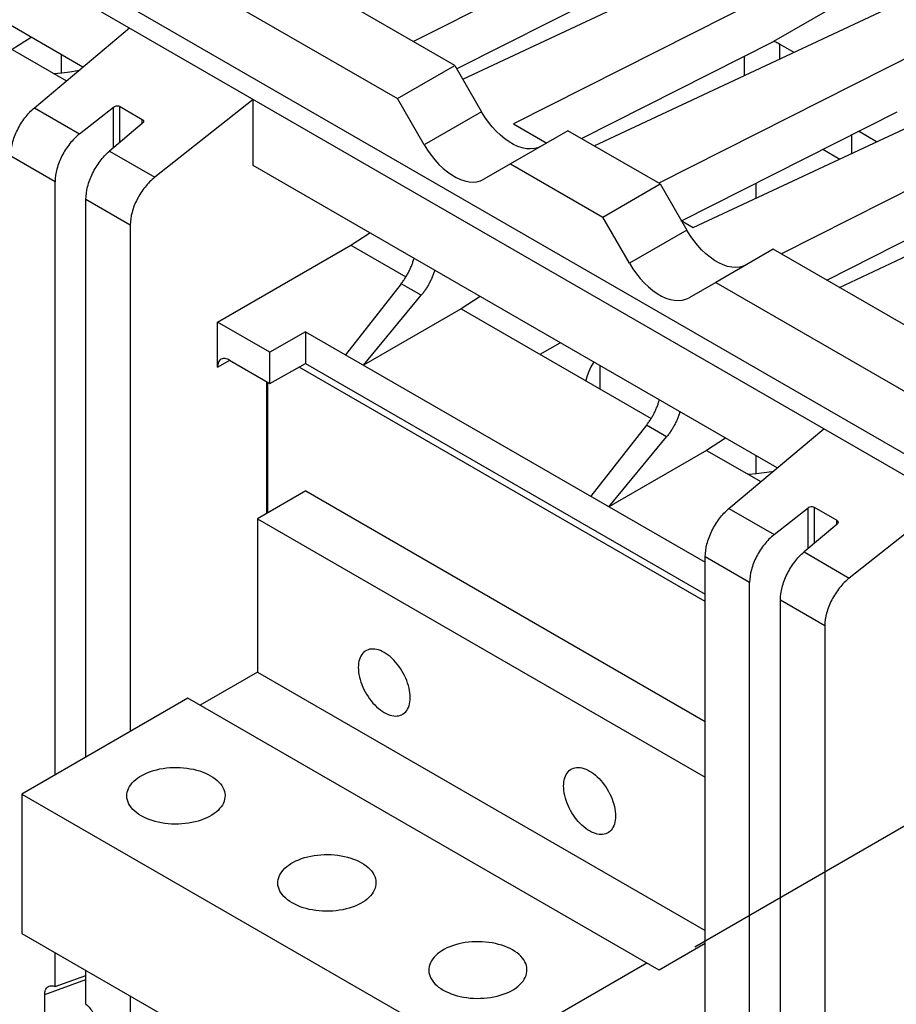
# Model space of a CAD drawing. Extents: x 0 to 17, y 0 to 11.
# Tile 39 of 67: x 11.59 to 12.163, y 4.477 to 5.12. Entities that reach past the tile are written whole.
import ezdxf

# ---------------------------------------------------------------- set-up
doc = ezdxf.new("R2010")
doc.units = 0
doc.header["$LTSCALE"] = 0.935
doc.linetypes.add('CENTER', pattern=[0.6, 0.375, -0.075, 0.075, -0.075])
doc.layers.get('0').update_dxf_attribs({"linetype": 'CONTINUOUS'})
doc.layers.add('DEFAULT_1', color=7, linetype='CENTER')

msp = doc.modelspace()

# ---------------------------------------------------------------- linework, layer by layer
at = {"color": 7, "linetype": 'CONTINUOUS'}
for p, q in [((14.99942, 3.20168), (11.15021, 5.42396)), ((11.13858, 5.41677), (14.98748, 3.19467)), ((11.63142, 5.08897), (11.28923, 5.28653)), ((11.87441, 5.0901), (11.6289, 5.23185)), ((11.59143, 5.21021), (11.83694, 5.06847)), ((12.03755, 5.20175), (11.84744, 5.10567)), ((11.87958, 5.08114), (12.08216, 5.17599)), ((12.11765, 5.1555), (11.91277, 5.05197)), ((11.87565, 5.08795), (11.99421, 5.14787)), ((12.14319, 5.14076), (12.08256, 5.10576)), ((11.96539, 5.03757), (12.16226, 5.12975)), ((11.59987, 5.06243), (11.66193, 5.11462)), ((11.5977, 5.10844), (11.58535, 5.10045)), ((12.19775, 5.10926), (12.00764, 5.01318)), ((11.95708, 5.04237), (12.08256, 5.10576)), ((12.08678, 5.09441), (12.08678, 5.10397)), ((12.08678, 5.10397), (12.09593, 5.09869)), ((11.58535, 5.10045), (11.62077, 5.08)), ((11.61736, 5.09708), (11.61736, 5.08528)), ((12.06332, 5.09604), (12.06332, 5.08343)), ((11.83694, 5.06847), (11.87441, 5.0901)), ((11.87441, 5.0901), (11.89186, 5.05988)), ((12.0302, 4.98417), (12.24236, 5.08351)), ((11.65549, 5.06339), (11.65549, 5.03956)), ((11.65549, 5.06339), (11.67035, 5.05481)), ((11.74277, 5.06795), (11.67851, 5.01703)), ((11.74277, 5.02468), (11.74277, 5.06795)), ((11.85439, 5.03825), (11.83694, 5.06847)), ((12.27785, 5.06302), (12.08774, 4.96694)), ((11.59987, 5.06243), (11.62941, 5.04538)), ((11.62941, 5.04538), (11.65158, 5.06294)), ((11.65158, 5.03627), (11.65158, 5.06294)), ((11.89186, 5.05988), (11.85439, 5.03825)), ((12.02241, 4.98867), (12.16323, 5.05984)), ((11.67038, 5.05209), (11.64897, 5.03408)), ((11.67035, 5.05209), (11.67035, 5.05481)), ((11.91277, 5.05197), (11.93451, 5.03942)), ((11.94835, 5.04741), (11.91088, 5.02578)), ((12.0085, 5.01269), (11.94835, 5.04741)), ((12.1335, 5.04481), (12.1335, 5.03254)), ((12.14992, 5.04022), (12.13801, 5.04709)), ((11.61342, 5.01416), (11.58443, 5.0309)), ((11.64897, 5.03408), (11.67851, 5.01703)), ((12.11473, 5.03533), (12.1258, 5.02893)), ((12.12559, 4.94509), (12.32246, 5.03726)), ((12.08497, 4.82712), (11.74277, 5.02468)), ((11.91088, 5.02578), (11.89343, 5.01571)), ((11.91088, 5.02578), (11.97103, 4.99106)), ((11.61342, 4.62657), (11.61342, 5.01416)), ((11.97103, 4.99106), (12.0085, 5.01269)), ((12.0085, 5.01269), (12.02595, 4.98246)), ((12.07091, 5.01318), (12.07091, 5.00323)), ((12.11728, 4.94988), (12.24276, 5.01327)), ((11.63353, 4.63818), (11.63353, 5.00255)), ((11.66251, 4.98581), (11.63353, 5.00255)), ((11.66251, 4.98581), (11.66252, 4.65492)), ((11.98848, 4.96083), (11.97103, 4.99106)), ((12.02234, 4.98871), (12.0302, 4.98417)), ((11.80658, 4.97272), (11.81893, 4.98071)), ((12.02595, 4.98246), (11.98848, 4.96083)), ((11.71951, 4.92246), (11.80658, 4.97272)), ((11.80658, 4.97272), (11.84252, 4.95198)), ((12.08244, 4.97), (12.04498, 4.94837)), ((12.32795, 4.82826), (12.08244, 4.97)), ((11.83942, 4.94751), (11.80305, 4.90108)), ((11.85255, 4.93993), (11.83942, 4.94751)), ((12.04498, 4.94837), (12.02752, 4.93829)), ((12.04498, 4.94837), (12.29048, 4.80663)), ((11.81488, 4.89425), (11.85255, 4.93993)), ((11.89104, 4.93908), (11.87869, 4.93109)), ((11.87869, 4.93109), (11.81488, 4.89425)), ((11.87869, 4.93109), (12.00272, 4.85949)), ((11.71951, 4.89298), (11.71951, 4.92246)), ((11.75373, 4.9027), (11.71951, 4.92246)), ((11.77699, 4.91613), (11.75373, 4.9027)), ((11.77699, 4.91613), (11.77699, 4.8953)), ((11.77699, 4.91613), (12.03797, 4.76545)), ((11.93018, 4.90137), (11.94327, 4.90893)), ((11.75373, 4.88233), (11.75373, 4.9027)), ((11.71951, 4.89298), (11.72754, 4.89746)), ((11.7274, 4.89754), (11.75373, 4.88233)), ((11.75373, 4.88233), (11.77699, 4.8953)), ((12.03797, 4.73996), (11.77289, 4.89301)), ((11.77699, 4.8953), (12.03797, 4.74463)), ((11.96911, 4.89401), (11.96911, 4.87889)), ((11.75174, 4.79751), (11.75174, 4.88348)), ((11.75201, 4.88333), (11.75201, 4.79766)), ((11.99962, 4.85502), (11.96325, 4.80859)), ((12.01275, 4.84744), (11.99962, 4.85502)), ((12.05342, 4.80058), (12.11547, 4.85277)), ((11.97508, 4.80176), (12.01275, 4.84744)), ((12.05124, 4.84659), (12.03889, 4.8386)), ((12.03889, 4.8386), (11.97508, 4.80176)), ((12.03889, 4.8386), (12.07431, 4.81816)), ((12.07091, 4.83524), (12.07091, 4.82342)), ((11.77711, 4.81215), (11.74555, 4.79393)), ((11.77711, 4.81215), (12.03797, 4.66154)), ((12.19631, 4.8061), (12.13206, 4.75518)), ((12.05342, 4.80058), (12.08296, 4.78353)), ((12.08296, 4.78353), (12.10512, 4.8011)), ((12.10512, 4.77443), (12.10512, 4.8011)), ((12.10903, 4.80154), (12.10903, 4.77772)), ((12.10903, 4.80154), (12.12389, 4.79296)), ((11.74555, 4.79393), (11.74555, 4.69375)), ((11.74555, 4.79393), (12.03797, 4.6251)), ((12.12389, 4.79024), (12.12389, 4.79296)), ((12.12392, 4.79024), (12.10252, 4.77224)), ((12.03797, 4.22821), (12.03797, 4.76905)), ((12.06696, 4.75231), (12.03797, 4.76905)), ((12.10252, 4.77224), (12.13206, 4.75518)), ((12.06696, 4.36472), (12.06696, 4.75231)), ((12.08707, 4.37633), (12.08707, 4.7407)), ((12.11606, 4.72397), (12.08707, 4.7407)), ((12.11606, 4.72397), (12.11606, 4.39307)), ((11.74555, 4.69375), (11.70809, 4.67212)), ((11.74555, 4.69375), (12.03797, 4.52492)), ((11.7002, 4.67667), (11.59174, 4.61406)), ((12.00781, 4.49907), (11.7002, 4.67667)), ((11.59174, 4.61406), (11.59174, 4.52298)), ((11.59174, 4.61406), (11.89147, 4.441)), ((11.59174, 4.52298), (11.89147, 4.34993)), ((12.03797, 4.51648), (12.00781, 4.49907)), ((11.61342, 4.48828), (11.61342, 4.51046)), ((11.99992, 4.50362), (11.89147, 4.441)), ((11.63353, 4.47667), (11.63353, 4.49885)), ((11.60665, 4.48317), (11.63353, 4.49277)), ((11.61342, 4.48828), (11.63353, 4.49547)), ((11.60665, 4.42389), (11.60665, 4.48317)), ((11.66252, 4.48211), (11.66252, 4.44497))]:
    msp.add_line(p, q, dxfattribs=at)
for points in [[(11.61239, 5.08484), (11.61263, 5.08485), (11.6178, 5.08532), (11.62294, 5.08595), (11.62799, 5.08674), (11.62902, 5.08694)], [(11.9309, 5.03734), (11.92871, 5.03634), (11.92638, 5.03573), (11.92391, 5.03551), (11.92128, 5.03568), (11.91851, 5.03624), (11.9157, 5.03717), (11.91283, 5.03848), (11.90992, 5.04016), (11.90706, 5.04216), (11.90425, 5.04448), (11.90148, 5.04712), (11.89885, 5.04998), (11.89638, 5.05305), (11.89405, 5.05635), (11.89186, 5.05988)], [(11.85439, 5.03825), (11.85658, 5.03472), (11.85891, 5.03142), (11.86138, 5.02835), (11.86401, 5.02548), (11.86678, 5.02285), (11.86959, 5.02053), (11.87246, 5.01853), (11.87537, 5.01685), (11.87823, 5.01554), (11.88105, 5.01461), (11.88381, 5.01405), (11.88645, 5.01388), (11.88891, 5.0141), (11.89124, 5.01471), (11.89343, 5.01571)], [(12.06499, 4.95992), (12.0628, 4.95893), (12.06047, 4.95832), (12.058, 4.9581), (12.05537, 4.95827), (12.0526, 4.95883), (12.04979, 4.95976), (12.04693, 4.96107), (12.04402, 4.96275), (12.04115, 4.96474), (12.03834, 4.96706), (12.03557, 4.9697), (12.03294, 4.97257), (12.03047, 4.97564), (12.02814, 4.97894), (12.02595, 4.98246)], [(11.98848, 4.96083), (11.99068, 4.9573), (11.993, 4.954), (11.99547, 4.95094), (11.9981, 4.94807), (12.00087, 4.94543), (12.00369, 4.94311), (12.00655, 4.94112), (12.00946, 4.93944), (12.01232, 4.93813), (12.01514, 4.9372), (12.01791, 4.93664), (12.02054, 4.93646), (12.023, 4.93669), (12.02533, 4.9373), (12.02752, 4.93829)], [(11.96519, 4.89627), (11.96498, 4.89596), (11.96334, 4.8931), (11.96196, 4.89018), (11.96087, 4.88722), (11.96006, 4.88423), (11.96004, 4.88413)], [(12.06596, 4.82298), (12.06613, 4.82299), (12.07131, 4.82345), (12.07645, 4.82409), (12.0815, 4.82488), (12.08254, 4.82508)], [(11.81638, 4.70769), (11.81594, 4.70741), (11.81511, 4.70678), (11.81436, 4.70604), (11.81369, 4.70518), (11.81309, 4.70423), (11.81259, 4.70319), (11.81217, 4.70204), (11.81184, 4.70082), (11.81161, 4.69952), (11.81146, 4.69814), (11.81141, 4.69671), (11.81146, 4.69522), (11.81161, 4.69368), (11.81184, 4.6921), (11.81217, 4.6905), (11.81259, 4.68887), (11.81309, 4.68724), (11.81369, 4.68561), (11.81436, 4.68397), (11.81511, 4.68236), (11.81594, 4.68078), (11.81684, 4.67922), (11.8178, 4.67771), (11.81882, 4.67626), (11.8199, 4.67485), (11.82101, 4.67352), (11.82218, 4.67227), (11.82338, 4.67109), (11.8246, 4.67), (11.82584, 4.66902), (11.82709, 4.66813), (11.82837, 4.66733)], [(11.82837, 4.7065), (11.82709, 4.70718), (11.82584, 4.70774), (11.8246, 4.70819), (11.82338, 4.70851), (11.82218, 4.70872), (11.82101, 4.70881), (11.8199, 4.70877), (11.81882, 4.70861), (11.8178, 4.70833), (11.81684, 4.70793), (11.81638, 4.70769)], [(11.84036, 4.66615), (11.8408, 4.66642), (11.84163, 4.66705), (11.84238, 4.66779), (11.84306, 4.66865), (11.84365, 4.6696), (11.84416, 4.67065), (11.84458, 4.67179), (11.84491, 4.67301), (11.84514, 4.67431), (11.84528, 4.67569), (11.84533, 4.67713), (11.84528, 4.67861), (11.84514, 4.68016), (11.84491, 4.68173), (11.84458, 4.68333), (11.84416, 4.68496), (11.84365, 4.68659), (11.84306, 4.68822), (11.84238, 4.68986), (11.84163, 4.69147), (11.8408, 4.69305), (11.8399, 4.69461), (11.83895, 4.69612), (11.83793, 4.69758), (11.83685, 4.69898), (11.83573, 4.70031), (11.83457, 4.70156), (11.83337, 4.70274), (11.83215, 4.70383), (11.83091, 4.70481), (11.82965, 4.7057), (11.82837, 4.7065)], [(11.82837, 4.66733), (11.82965, 4.66665), (11.83091, 4.66609), (11.83215, 4.66565), (11.83337, 4.66532), (11.83457, 4.66511), (11.83573, 4.66503), (11.83685, 4.66506), (11.83793, 4.66522), (11.83895, 4.6655), (11.8399, 4.6659), (11.84036, 4.66615)], [(11.66024, 4.61292), (11.66028, 4.61389), (11.66048, 4.61517), (11.66083, 4.61645), (11.66133, 4.61771), (11.66199, 4.61894), (11.66279, 4.62015), (11.66373, 4.62132), (11.66482, 4.62245), (11.66604, 4.62354), (11.66739, 4.62457), (11.66885, 4.62554), (11.67044, 4.62646), (11.67213, 4.62731), (11.67391, 4.62808), (11.6758, 4.62879), (11.67775, 4.62941), (11.67978, 4.62996), (11.68187, 4.63042), (11.68401, 4.6308), (11.68619, 4.63109), (11.6884, 4.63129), (11.69063, 4.63141), (11.69287, 4.63143), (11.69511, 4.63136), (11.69733, 4.6312), (11.69952, 4.63096), (11.70169, 4.63062), (11.7038, 4.6302), (11.70586, 4.6297), (11.70786, 4.62911), (11.70978, 4.62844), (11.7116, 4.62771), (11.71333, 4.6269), (11.71499, 4.62601)], [(11.71499, 4.62601), (11.71652, 4.62505), (11.71793, 4.62405), (11.71921, 4.623), (11.72036, 4.62189), (11.72137, 4.62074), (11.72225, 4.61955), (11.72298, 4.61833), (11.72356, 4.61708), (11.72398, 4.61581), (11.72426, 4.61453), (11.72437, 4.61324), (11.72438, 4.61291)], [(11.96246, 4.58992), (11.96118, 4.59071), (11.95992, 4.5916), (11.95869, 4.59259), (11.95746, 4.59367), (11.95626, 4.59485), (11.9551, 4.5961), (11.95398, 4.59743), (11.95291, 4.59884), (11.95189, 4.60029), (11.95093, 4.6018), (11.95003, 4.60336), (11.9492, 4.60494), (11.94845, 4.60655), (11.94777, 4.60819), (11.94718, 4.60982), (11.94668, 4.61146), (11.94626, 4.61309), (11.94593, 4.61469), (11.94569, 4.61626), (11.94555, 4.6178), (11.9455, 4.61929), (11.94555, 4.62072), (11.94569, 4.6221), (11.94593, 4.6234), (11.94626, 4.62462), (11.94668, 4.62577), (11.94718, 4.62682), (11.94777, 4.62777), (11.94845, 4.62862), (11.9492, 4.62936), (11.95003, 4.62999), (11.95047, 4.63027)], [(11.95047, 4.63027), (11.95093, 4.63051), (11.95189, 4.63091), (11.95291, 4.63119), (11.95398, 4.63135), (11.9551, 4.63139), (11.95626, 4.6313), (11.95746, 4.63109), (11.95869, 4.63077), (11.95992, 4.63032), (11.96118, 4.62976), (11.96246, 4.62908)], [(11.96246, 4.62908), (11.96374, 4.62828), (11.965, 4.62739), (11.96623, 4.62641), (11.96746, 4.62533), (11.96866, 4.62415), (11.96982, 4.62289), (11.97094, 4.62156), (11.97201, 4.62016), (11.97303, 4.6187), (11.97399, 4.6172), (11.97489, 4.61564), (11.97572, 4.61405), (11.97647, 4.61244), (11.97715, 4.61081), (11.97774, 4.60917), (11.97824, 4.60754), (11.97866, 4.60591), (11.97899, 4.60431), (11.97923, 4.60274), (11.97937, 4.6012), (11.97942, 4.59971), (11.97937, 4.59827), (11.97923, 4.5969), (11.97899, 4.5956), (11.97866, 4.59437), (11.97824, 4.59323), (11.97774, 4.59218), (11.97715, 4.59123), (11.97647, 4.59038), (11.97572, 4.58963), (11.97489, 4.589), (11.97445, 4.58873)], [(11.66963, 4.59982), (11.66809, 4.60078), (11.66669, 4.60178), (11.66541, 4.60283), (11.66426, 4.60394), (11.66324, 4.60509), (11.66237, 4.60628), (11.66164, 4.6075), (11.66106, 4.60875), (11.66063, 4.61002), (11.66036, 4.6113), (11.66024, 4.6126), (11.66024, 4.61292)], [(11.72438, 4.61291), (11.72433, 4.61195), (11.72414, 4.61066), (11.72379, 4.60938), (11.72329, 4.60812), (11.72263, 4.60689), (11.72183, 4.60568), (11.72088, 4.60451), (11.7198, 4.60338), (11.71858, 4.60229), (11.71723, 4.60126), (11.71576, 4.60029), (11.71418, 4.59937), (11.71249, 4.59853), (11.71071, 4.59775), (11.70882, 4.59705), (11.70687, 4.59642), (11.70484, 4.59587), (11.70275, 4.59541), (11.70061, 4.59503), (11.69843, 4.59474), (11.69621, 4.59454), (11.69399, 4.59443), (11.69175, 4.5944), (11.68951, 4.59447), (11.68729, 4.59463), (11.6851, 4.59488), (11.68293, 4.59521), (11.68082, 4.59563), (11.67876, 4.59614), (11.67676, 4.59672), (11.67484, 4.59739), (11.67302, 4.59813), (11.67128, 4.59894), (11.66963, 4.59982)], [(11.97445, 4.58873), (11.97399, 4.58848), (11.97303, 4.58808), (11.97201, 4.5878), (11.97094, 4.58765), (11.96982, 4.58761), (11.96866, 4.58769), (11.96746, 4.5879), (11.96623, 4.58823), (11.965, 4.58867), (11.96374, 4.58924), (11.96246, 4.58992)], [(11.75883, 4.55599), (11.75888, 4.55696), (11.75907, 4.55825), (11.75942, 4.55953), (11.75993, 4.56078), (11.76058, 4.56202), (11.76138, 4.56323), (11.76233, 4.5644), (11.76341, 4.56553), (11.76464, 4.56661), (11.76598, 4.56764), (11.76745, 4.56862), (11.76903, 4.56953), (11.77072, 4.57038), (11.77251, 4.57116), (11.77439, 4.57186), (11.77634, 4.57249), (11.77837, 4.57303), (11.78047, 4.5735), (11.7826, 4.57388), (11.78478, 4.57417), (11.787, 4.57437), (11.78922, 4.57448), (11.79146, 4.5745), (11.7937, 4.57444), (11.79592, 4.57428), (11.79811, 4.57403), (11.80028, 4.5737), (11.8024, 4.57328), (11.80445, 4.57277), (11.80645, 4.57218), (11.80837, 4.57152), (11.81019, 4.57078), (11.81193, 4.56997), (11.81358, 4.56908)], [(11.81358, 4.56908), (11.81512, 4.56813), (11.81652, 4.56713), (11.8178, 4.56608), (11.81895, 4.56497), (11.81997, 4.56381), (11.82084, 4.56263), (11.82157, 4.56141), (11.82215, 4.56015), (11.82258, 4.55889), (11.82285, 4.55761), (11.82297, 4.55631), (11.82297, 4.55599)], [(11.76822, 4.5429), (11.76669, 4.54385), (11.76528, 4.54486), (11.76401, 4.54591), (11.76286, 4.54701), (11.76184, 4.54817), (11.76096, 4.54936), (11.76024, 4.55058), (11.75965, 4.55183), (11.75923, 4.5531), (11.75896, 4.55438), (11.75884, 4.55567), (11.75883, 4.55599)], [(11.82297, 4.55599), (11.82293, 4.55502), (11.82273, 4.55374), (11.82238, 4.55246), (11.82188, 4.5512), (11.82123, 4.54997), (11.82042, 4.54876), (11.81948, 4.54759), (11.81839, 4.54646), (11.81717, 4.54537), (11.81583, 4.54434), (11.81436, 4.54337), (11.81277, 4.54245), (11.81108, 4.5416), (11.8093, 4.54083), (11.80742, 4.54012), (11.80546, 4.53949), (11.80344, 4.53895), (11.80134, 4.53848), (11.7992, 4.53811), (11.79702, 4.53782), (11.79481, 4.53761), (11.79258, 4.5375), (11.79035, 4.53748), (11.7881, 4.53755), (11.78588, 4.5377), (11.78369, 4.53795), (11.78152, 4.53829), (11.77941, 4.53871), (11.77735, 4.53921), (11.77535, 4.5398), (11.77344, 4.54046), (11.77161, 4.5412), (11.76988, 4.54201), (11.76822, 4.5429)], [(11.91217, 4.51216), (11.91052, 4.51305), (11.90878, 4.51386), (11.90696, 4.5146), (11.90505, 4.51526), (11.90305, 4.51585), (11.90099, 4.51635), (11.89888, 4.51677), (11.89671, 4.51711), (11.89451, 4.51735), (11.8923, 4.51751), (11.89005, 4.51758), (11.88782, 4.51756), (11.88559, 4.51744), (11.88337, 4.51724), (11.8812, 4.51695), (11.87906, 4.51657), (11.87696, 4.51611), (11.87494, 4.51556), (11.87298, 4.51494), (11.8711, 4.51423), (11.86931, 4.51346), (11.86763, 4.51261), (11.86604, 4.51169), (11.86457, 4.51072), (11.86323, 4.50969), (11.86201, 4.5086), (11.86092, 4.50747), (11.85998, 4.5063), (11.85917, 4.50509), (11.85852, 4.50386), (11.85802, 4.5026), (11.85767, 4.50132), (11.85747, 4.50004), (11.85743, 4.49907)], [(11.92157, 4.49906), (11.92156, 4.49939), (11.92144, 4.50068), (11.92117, 4.50196), (11.92074, 4.50323), (11.92016, 4.50448), (11.91944, 4.5057), (11.91856, 4.50689), (11.91754, 4.50804), (11.91639, 4.50915), (11.91512, 4.5102), (11.91371, 4.51121), (11.91217, 4.51216)], [(11.85743, 4.49907), (11.85743, 4.49875), (11.85755, 4.49745), (11.85782, 4.49617), (11.85825, 4.4949), (11.85883, 4.49365), (11.85956, 4.49243), (11.86043, 4.49124), (11.86145, 4.49009), (11.8626, 4.48898), (11.86388, 4.48793), (11.86528, 4.48693), (11.86682, 4.48597)], [(11.86682, 4.48597), (11.86847, 4.48509), (11.87021, 4.48428), (11.87203, 4.48354), (11.87394, 4.48287), (11.87595, 4.48229), (11.878, 4.48178), (11.88012, 4.48136), (11.88228, 4.48103), (11.88448, 4.48078), (11.8867, 4.48062), (11.88894, 4.48055), (11.89117, 4.48058), (11.8934, 4.48069), (11.89562, 4.48089), (11.8978, 4.48118), (11.89993, 4.48156), (11.90203, 4.48202), (11.90406, 4.48257), (11.90601, 4.4832), (11.90789, 4.4839), (11.90968, 4.48468), (11.91136, 4.48552), (11.91295, 4.48644), (11.91442, 4.48741), (11.91576, 4.48845), (11.91699, 4.48953), (11.91807, 4.49066), (11.91901, 4.49183), (11.91982, 4.49304), (11.92047, 4.49427), (11.92098, 4.49553), (11.92133, 4.49681), (11.92152, 4.4981), (11.92157, 4.49906)]]:
    msp.add_lwpolyline(points, dxfattribs=at)
at = {"color": 4, "linetype": 'CONTINUOUS'}
msp.add_open_spline([(0.2175, 10.8), (0.2175, 10.8), (0.2175, 10.8), (0.21751, 10.8), (0.21752, 10.8), (0.21753, 10.8), (0.21755, 10.8), (0.21757, 10.8), (0.21759, 10.8), (0.21764, 10.8), (0.21769, 10.8), (0.21775, 10.8), (0.21782, 10.8), (0.2179, 10.8), (0.218, 10.8), (0.21813, 10.8), (0.2183, 10.8), (0.21851, 10.8), (0.21876, 10.8), (0.21901, 10.8), (0.21927, 10.8), (0.2196, 10.8), (0.22002, 10.8), (0.22053, 10.8), (0.22103, 10.8), (0.22171, 10.8), (0.22255, 10.8), (0.22356, 10.8), (0.22457, 10.8), (0.22558, 10.8), (0.22659, 10.8), (0.22793, 10.8), (0.22962, 10.8), (0.23164, 10.8), (0.23366, 10.8), (0.23568, 10.8), (0.2377, 10.8), (0.23972, 10.8), (0.24241, 10.8), (0.24577, 10.8), (0.24981, 10.8), (0.25385, 10.8), (0.25789, 10.8), (0.26193, 10.8), (0.26732, 10.8), (0.27405, 10.8), (0.28213, 10.8), (0.29021, 10.8), (0.29828, 10.8), (0.30636, 10.8), (0.31444, 10.8), (0.32252, 10.8), (0.33329, 10.8), (0.34676, 10.8), (0.36291, 10.8), (0.37907, 10.8), (0.39523, 10.8), (0.41138, 10.8), (0.42754, 10.8), (0.44908, 10.8), (0.47601, 10.8), (0.50832, 10.8), (0.54064, 10.8), (0.57295, 10.8), (0.60527, 10.8), (0.63758, 10.8), (0.66989, 10.8), (0.70221, 10.8), (0.74529, 10.8), (0.79915, 10.8), (0.86378, 10.8), (0.9284, 10.8), (0.99303, 10.8), (1.05766, 10.8), (1.12229, 10.8), (1.18691, 10.8), (1.27308, 10.8), (1.3808, 10.8), (1.51005, 10.8), (1.63931, 10.8), (1.76856, 10.8), (1.89782, 10.8), (2.02707, 10.8), (2.15633, 10.8), (2.28558, 10.8), (2.41484, 10.8), (2.58718, 10.8), (2.8026, 10.8), (3.06111, 10.8), (3.31962, 10.8), (3.57813, 10.8), (3.83664, 10.8), (4.09516, 10.8), (4.35367, 10.8), (4.61218, 10.8), (4.95686, 10.8), (5.38771, 10.8), (5.90473, 10.8), (6.42175, 10.8), (6.93877, 10.8), (7.45579, 10.8), (7.97281, 10.8), (8.48983, 10.8), (9.00685, 10.8), (9.52387, 10.8), (10.04089, 10.8), (10.55791, 10.8), (11.07493, 10.8), (11.59196, 10.8), (12.02281, 10.8), (12.36749, 10.8), (12.626, 10.8), (12.88451, 10.8), (13.14302, 10.8), (13.40153, 10.8), (13.66004, 10.8), (13.91855, 10.8), (14.17706, 10.8), (14.39248, 10.8), (14.56482, 10.8), (14.69408, 10.8), (14.82334, 10.8), (14.95259, 10.8), (15.08185, 10.8), (15.2111, 10.8), (15.34036, 10.8), (15.46961, 10.8), (15.59887, 10.8), (15.70658, 10.8), (15.79275, 10.8), (15.85738, 10.8), (15.922, 10.8), (15.98663, 10.8), (16.05126, 10.8), (16.11589, 10.8), (16.18051, 10.8), (16.23437, 10.8), (16.27746, 10.8), (16.30977, 10.8), (16.34208, 10.8), (16.3744, 10.8), (16.40671, 10.8), (16.43902, 10.8), (16.47134, 10.8), (16.50365, 10.8), (16.53058, 10.8), (16.55212, 10.8), (16.56828, 10.8), (16.58444, 10.8), (16.60059, 10.8), (16.61675, 10.8), (16.63291, 10.8), (16.64637, 10.8), (16.65714, 10.8), (16.66522, 10.8), (16.6733, 10.8), (16.68138, 10.8), (16.68946, 10.8), (16.69754, 10.8), (16.70561, 10.8), (16.71235, 10.8), (16.71773, 10.8), (16.72177, 10.8), (16.72581, 10.8), (16.72985, 10.8), (16.73389, 10.8), (16.73725, 10.8), (16.73995, 10.8), (16.74197, 10.8), (16.74399, 10.8), (16.74601, 10.8), (16.74803, 10.8), (16.75005, 10.8), (16.75173, 10.8), (16.75307, 10.8), (16.75408, 10.8), (16.75509, 10.8), (16.7561, 10.8), (16.75711, 10.8), (16.75796, 10.8), (16.75863, 10.8), (16.75913, 10.8), (16.75964, 10.8), (16.76006, 10.8), (16.7604, 10.8), (16.76065, 10.8), (16.7609, 10.8), (16.76115, 10.8), (16.76136, 10.8), (16.76153, 10.8), (16.76166, 10.8), (16.76176, 10.8), (16.76185, 10.8), (16.76191, 10.8), (16.76197, 10.8), (16.76203, 10.8), (16.76207, 10.8), (16.76209, 10.8), (16.76212, 10.8), (16.76213, 10.8), (16.76214, 10.8), (16.76215, 10.8), (16.76216, 10.8), (16.76216, 10.8), (16.76216, 10.8), (16.76216, 10.79999), (16.76216, 10.79999), (16.76216, 10.79998), (16.76216, 10.79997), (16.76216, 10.79996), (16.76216, 10.79994), (16.76216, 10.79991), (16.76216, 10.79988), (16.76216, 10.79984), (16.76216, 10.7998), (16.76216, 10.79974), (16.76216, 10.79968), (16.76216, 10.79959), (16.76216, 10.79949), (16.76216, 10.79935), (16.76216, 10.79919), (16.76216, 10.79903), (16.76216, 10.79887), (16.76216, 10.79865), (16.76216, 10.79838), (16.76216, 10.79805), (16.76216, 10.79773), (16.76216, 10.7973), (16.76216, 10.79676), (16.76216, 10.79611), (16.76216, 10.79546), (16.76216, 10.79481), (16.76216, 10.79416), (16.76216, 10.7933), (16.76216, 10.79222), (16.76216, 10.79092), (16.76216, 10.78963), (16.76216, 10.78833), (16.76216, 10.78703), (16.76216, 10.78574), (16.76216, 10.78401), (16.76216, 10.78185), (16.76216, 10.77925), (16.76216, 10.77666), (16.76216, 10.77407), (16.76216, 10.77147), (16.76216, 10.76801), (16.76216, 10.76369), (16.76216, 10.75851), (16.76216, 10.75332), (16.76216, 10.74813), (16.76216, 10.74295), (16.76216, 10.73776), (16.76216, 10.73257), (16.76216, 10.72566), (16.76216, 10.71701), (16.76216, 10.70664), (16.76216, 10.69626), (16.76216, 10.68589), (16.76216, 10.67552), (16.76216, 10.66514), (16.76216, 10.65131), (16.76216, 10.63402), (16.76216, 10.61328), (16.76216, 10.59253), (16.76216, 10.57178), (16.76216, 10.55103), (16.76216, 10.53029), (16.76216, 10.50954), (16.76216, 10.48879), (16.76216, 10.46113), (16.76216, 10.42655), (16.76216, 10.38506), (16.76216, 10.34356), (16.76216, 10.30207), (16.76216, 10.26057), (16.76216, 10.21908), (16.76216, 10.17758), (16.76216, 10.12226), (16.76216, 10.0531), (16.76216, 9.97011), (16.76216, 9.88712), (16.76216, 9.80414), (16.76216, 9.72115), (16.76216, 9.63816), (16.76216, 9.55517), (16.76216, 9.47218), (16.76216, 9.38919), (16.76216, 9.27854), (16.76216, 9.14023), (16.76216, 8.97425), (16.76216, 8.80827), (16.76216, 8.64229), (16.76216, 8.47632), (16.76216, 8.31034), (16.76216, 8.14436), (16.76216, 7.97838), (16.76216, 7.75708), (16.76216, 7.48045), (16.76216, 7.1485), (16.76216, 6.81654), (16.76216, 6.48459), (16.76216, 6.15263), (16.76216, 5.82068), (16.76216, 5.48872), (16.76216, 5.15677), (16.76216, 4.82481), (16.76216, 4.49286), (16.76216, 4.1609), (16.76216, 3.82895), (16.76216, 3.49699), (16.76216, 3.22037), (16.76216, 2.99906), (16.76216, 2.83309), (16.76216, 2.66711), (16.76216, 2.50113), (16.76216, 2.33515), (16.76216, 2.16918), (16.76216, 2.0032), (16.76216, 1.83722), (16.76216, 1.69891), (16.76216, 1.58825), (16.76216, 1.50527), (16.76216, 1.42228), (16.76216, 1.33929), (16.76216, 1.2563), (16.76216, 1.17331), (16.76216, 1.09032), (16.76216, 1.00733), (16.76216, 0.92435), (16.76216, 0.85519), (16.76216, 0.79986), (16.76216, 0.75837), (16.76216, 0.71687), (16.76216, 0.67538), (16.76216, 0.63388), (16.76216, 0.59239), (16.76216, 0.5509), (16.76216, 0.51632), (16.76216, 0.48865), (16.76216, 0.46791), (16.76216, 0.44716), (16.76216, 0.42641), (16.76216, 0.40567), (16.76216, 0.38492), (16.76216, 0.36417), (16.76216, 0.34342), (16.76216, 0.32613), (16.76216, 0.3123), (16.76216, 0.30193), (16.76216, 0.29156), (16.76216, 0.28118), (16.76216, 0.27081), (16.76216, 0.26044), (16.76216, 0.25179), (16.76216, 0.24488), (16.76216, 0.23969), (16.76216, 0.2345), (16.76216, 0.22931), (16.76216, 0.22413), (16.76216, 0.21894), (16.76216, 0.21375), (16.76216, 0.20943), (16.76216, 0.20597), (16.76216, 0.20338), (16.76216, 0.20079), (16.76216, 0.19819), (16.76216, 0.1956), (16.76216, 0.19344), (16.76216, 0.19171), (16.76216, 0.19041), (16.76216, 0.18912), (16.76216, 0.18782), (16.76216, 0.18652), (16.76216, 0.18523), (16.76216, 0.18415), (16.76216, 0.18328), (16.76216, 0.18263), (16.76216, 0.18199), (16.76216, 0.18134), (16.76216, 0.18069), (16.76216, 0.18015), (16.76216, 0.17972), (16.76216, 0.17939), (16.76216, 0.17907), (16.76216, 0.1788), (16.76216, 0.17858), (16.76216, 0.17842), (16.76216, 0.17826), (16.76216, 0.1781), (16.76216, 0.17796), (16.76216, 0.17785), (16.76216, 0.17777), (16.76216, 0.1777), (16.76216, 0.17765), (16.76216, 0.17761), (16.76216, 0.17757), (16.76216, 0.17753), (16.76216, 0.17751), (16.76216, 0.17749), (16.76216, 0.17748), (16.76216, 0.17747), (16.76216, 0.17746), (16.76216, 0.17745), (16.76216, 0.17745), (16.76216, 0.17745), (16.76216, 0.17745), (16.76215, 0.17745), (16.76214, 0.17745), (16.76213, 0.17745), (16.76212, 0.17745), (16.76209, 0.17745), (16.76207, 0.17745), (16.76203, 0.17745), (16.76197, 0.17745), (16.76191, 0.17745), (16.76185, 0.17745), (16.76176, 0.17745), (16.76166, 0.17745), (16.76153, 0.17745), (16.76136, 0.17745), (16.76115, 0.17745), (16.7609, 0.17745), (16.76065, 0.17745), (16.7604, 0.17745), (16.76006, 0.17745), (16.75964, 0.17745), (16.75913, 0.17745), (16.75863, 0.17745), (16.75796, 0.17745), (16.75711, 0.17745), (16.7561, 0.17745), (16.75509, 0.17745), (16.75408, 0.17745), (16.75307, 0.17745), (16.75173, 0.17745), (16.75005, 0.17745), (16.74803, 0.17745), (16.74601, 0.17745), (16.74399, 0.17745), (16.74197, 0.17745), (16.73995, 0.17745), (16.73725, 0.17745), (16.73389, 0.17745), (16.72985, 0.17745), (16.72581, 0.17745), (16.72177, 0.17745), (16.71773, 0.17745), (16.71235, 0.17745), (16.70561, 0.17745), (16.69754, 0.17745), (16.68946, 0.17745), (16.68138, 0.17745), (16.6733, 0.17745), (16.66522, 0.17745), (16.65714, 0.17745), (16.64637, 0.17745), (16.63291, 0.17745), (16.61675, 0.17745), (16.60059, 0.17745), (16.58444, 0.17745), (16.56828, 0.17745), (16.55212, 0.17745), (16.53058, 0.17745), (16.50365, 0.17745), (16.47134, 0.17745), (16.43902, 0.17745), (16.40671, 0.17745), (16.3744, 0.17745), (16.34208, 0.17745), (16.30977, 0.17745), (16.27746, 0.17745), (16.23437, 0.17745), (16.18051, 0.17745), (16.11589, 0.17745), (16.05126, 0.17745), (15.98663, 0.17745), (15.922, 0.17745), (15.85738, 0.17745), (15.79275, 0.17745), (15.70658, 0.17745), (15.59887, 0.17745), (15.46961, 0.17745), (15.34036, 0.17745), (15.2111, 0.17745), (15.08185, 0.17745), (14.95259, 0.17745), (14.82334, 0.17745), (14.69408, 0.17745), (14.56482, 0.17745), (14.39248, 0.17745), (14.17706, 0.17745), (13.91855, 0.17745), (13.66004, 0.17745), (13.40153, 0.17745), (13.14302, 0.17745), (12.88451, 0.17745), (12.626, 0.17745), (12.36749, 0.17745), (12.02281, 0.17745), (11.59196, 0.17745), (11.07493, 0.17745), (10.55791, 0.17745), (10.04089, 0.17745), (9.52387, 0.17745), (9.00685, 0.17745), (8.48983, 0.17745), (7.97281, 0.17745), (7.45579, 0.17745), (6.93877, 0.17745), (6.42175, 0.17745), (5.90473, 0.17745), (5.38771, 0.17745), (4.95686, 0.17745), (4.61218, 0.17745), (4.35367, 0.17745), (4.09516, 0.17745), (3.83664, 0.17745), (3.57813, 0.17745), (3.31962, 0.17745), (3.06111, 0.17745), (2.8026, 0.17745), (2.58718, 0.17745), (2.41484, 0.17745), (2.28558, 0.17745), (2.15633, 0.17745), (2.02707, 0.17745), (1.89782, 0.17745), (1.76856, 0.17745), (1.63931, 0.17745), (1.51005, 0.17745), (1.3808, 0.17745), (1.27308, 0.17745), (1.18691, 0.17745), (1.12229, 0.17745), (1.05766, 0.17745), (0.99303, 0.17745), (0.9284, 0.17745), (0.86378, 0.17745), (0.79915, 0.17745), (0.74529, 0.17745), (0.70221, 0.17745), (0.66989, 0.17745), (0.63758, 0.17745), (0.60527, 0.17745), (0.57295, 0.17745), (0.54064, 0.17745), (0.50832, 0.17745), (0.47601, 0.17745), (0.44908, 0.17745), (0.42754, 0.17745), (0.41138, 0.17745), (0.39523, 0.17745), (0.37907, 0.17745), (0.36291, 0.17745), (0.34676, 0.17745), (0.33329, 0.17745), (0.32252, 0.17745), (0.31444, 0.17745), (0.30636, 0.17745), (0.29828, 0.17745), (0.29021, 0.17745), (0.28213, 0.17745), (0.27405, 0.17745), (0.26732, 0.17745), (0.26193, 0.17745), (0.25789, 0.17745), (0.25385, 0.17745), (0.24981, 0.17745), (0.24577, 0.17745), (0.24241, 0.17745), (0.23972, 0.17745), (0.2377, 0.17745), (0.23568, 0.17745), (0.23366, 0.17745), (0.23164, 0.17745), (0.22962, 0.17745), (0.22793, 0.17745), (0.22659, 0.17745), (0.22558, 0.17745), (0.22457, 0.17745), (0.22356, 0.17745), (0.22255, 0.17745), (0.22171, 0.17745), (0.22103, 0.17745), (0.22053, 0.17745), (0.22002, 0.17745), (0.2196, 0.17745), (0.21927, 0.17745), (0.21901, 0.17745), (0.21876, 0.17745), (0.21851, 0.17745), (0.2183, 0.17745), (0.21813, 0.17745), (0.218, 0.17745), (0.2179, 0.17745), (0.21782, 0.17745), (0.21775, 0.17745), (0.21769, 0.17745), (0.21764, 0.17745), (0.21759, 0.17745), (0.21757, 0.17745), (0.21755, 0.17745), (0.21753, 0.17745), (0.21752, 0.17745), (0.21751, 0.17745), (0.2175, 0.17745), (0.2175, 0.17745), (0.2175, 0.17745), (0.2175, 0.17745), (0.2175, 0.17746), (0.2175, 0.17747), (0.2175, 0.17748), (0.2175, 0.17749), (0.2175, 0.17751), (0.2175, 0.17753), (0.2175, 0.17757), (0.2175, 0.17761), (0.2175, 0.17765), (0.2175, 0.1777), (0.2175, 0.17777), (0.2175, 0.17785), (0.2175, 0.17796), (0.2175, 0.1781), (0.2175, 0.17826), (0.2175, 0.17842), (0.2175, 0.17858), (0.2175, 0.1788), (0.2175, 0.17907), (0.2175, 0.17939), (0.2175, 0.17972), (0.2175, 0.18015), (0.2175, 0.18069), (0.2175, 0.18134), (0.2175, 0.18199), (0.2175, 0.18263), (0.2175, 0.18328), (0.2175, 0.18415), (0.2175, 0.18523), (0.2175, 0.18652), (0.2175, 0.18782), (0.2175, 0.18912), (0.2175, 0.19041), (0.2175, 0.19171), (0.2175, 0.19344), (0.2175, 0.1956), (0.2175, 0.19819), (0.2175, 0.20079), (0.2175, 0.20338), (0.2175, 0.20597), (0.2175, 0.20943), (0.2175, 0.21375), (0.2175, 0.21894), (0.2175, 0.22413), (0.2175, 0.22931), (0.2175, 0.2345), (0.2175, 0.23969), (0.2175, 0.24488), (0.2175, 0.25179), (0.2175, 0.26044), (0.2175, 0.27081), (0.2175, 0.28118), (0.2175, 0.29156), (0.2175, 0.30193), (0.2175, 0.3123), (0.2175, 0.32613), (0.2175, 0.34342), (0.2175, 0.36417), (0.2175, 0.38492), (0.2175, 0.40567), (0.2175, 0.42641), (0.2175, 0.44716), (0.2175, 0.46791), (0.2175, 0.48865), (0.2175, 0.51632), (0.2175, 0.5509), (0.2175, 0.59239), (0.2175, 0.63388), (0.2175, 0.67538), (0.2175, 0.71687), (0.2175, 0.75837), (0.2175, 0.79986), (0.2175, 0.85519), (0.2175, 0.92435), (0.2175, 1.00733), (0.2175, 1.09032), (0.2175, 1.17331), (0.2175, 1.2563), (0.2175, 1.33929), (0.2175, 1.42228), (0.2175, 1.50527), (0.2175, 1.58825), (0.2175, 1.69891), (0.2175, 1.83722), (0.2175, 2.0032), (0.2175, 2.16918), (0.2175, 2.33515), (0.2175, 2.50113), (0.2175, 2.66711), (0.2175, 2.83309), (0.2175, 2.99906), (0.2175, 3.22037), (0.2175, 3.49699), (0.2175, 3.82895), (0.2175, 4.1609), (0.2175, 4.49286), (0.2175, 4.82481), (0.2175, 5.15677), (0.2175, 5.48872), (0.2175, 5.82068), (0.2175, 6.15263), (0.2175, 6.48459), (0.2175, 6.81654), (0.2175, 7.1485), (0.2175, 7.48045), (0.2175, 7.75708), (0.2175, 7.97838), (0.2175, 8.14436), (0.2175, 8.31034), (0.2175, 8.47632), (0.2175, 8.64229), (0.2175, 8.80827), (0.2175, 8.97425), (0.2175, 9.14023), (0.2175, 9.27854), (0.2175, 9.38919), (0.2175, 9.47218), (0.2175, 9.55517), (0.2175, 9.63816), (0.2175, 9.72115), (0.2175, 9.80414), (0.2175, 9.88712), (0.2175, 9.97011), (0.2175, 10.0531), (0.2175, 10.12226), (0.2175, 10.17758), (0.2175, 10.21908), (0.2175, 10.26057), (0.2175, 10.30207), (0.2175, 10.34356), (0.2175, 10.38506), (0.2175, 10.42655), (0.2175, 10.46113), (0.2175, 10.48879), (0.2175, 10.50954), (0.2175, 10.53029), (0.2175, 10.55103), (0.2175, 10.57178), (0.2175, 10.59253), (0.2175, 10.61328), (0.2175, 10.63402), (0.2175, 10.65131), (0.2175, 10.66514), (0.2175, 10.67552), (0.2175, 10.68589), (0.2175, 10.69626), (0.2175, 10.70664), (0.2175, 10.71701), (0.2175, 10.72566), (0.2175, 10.73257), (0.2175, 10.73776), (0.2175, 10.74295), (0.2175, 10.74813), (0.2175, 10.75332), (0.2175, 10.75851), (0.2175, 10.76369), (0.2175, 10.76801), (0.2175, 10.77147), (0.2175, 10.77407), (0.2175, 10.77666), (0.2175, 10.77925), (0.2175, 10.78185), (0.2175, 10.78401), (0.2175, 10.78574), (0.2175, 10.78703), (0.2175, 10.78833), (0.2175, 10.78963), (0.2175, 10.79092), (0.2175, 10.79222), (0.2175, 10.7933), (0.2175, 10.79416), (0.2175, 10.79481), (0.2175, 10.79546), (0.2175, 10.79611), (0.2175, 10.79676), (0.2175, 10.7973), (0.2175, 10.79773), (0.2175, 10.79805), (0.2175, 10.79838), (0.2175, 10.79865), (0.2175, 10.79887), (0.2175, 10.79903), (0.2175, 10.79919), (0.2175, 10.79935), (0.2175, 10.79949), (0.2175, 10.79959), (0.2175, 10.79968), (0.2175, 10.79974), (0.2175, 10.7998), (0.2175, 10.79984), (0.2175, 10.79988), (0.2175, 10.79991), (0.2175, 10.79994), (0.2175, 10.79996), (0.2175, 10.79997), (0.2175, 10.79998), (0.2175, 10.79999), (0.2175, 10.79999), (0.2175, 10.8), (0.2175, 10.8), (0.2175, 10.8)], degree=3, knots=[0, 0, 0, 0, 0, 0, 0, 0, 0.000001, 0.000001, 0.000001, 0.000002, 0.000003, 0.000004, 0.000005, 0.000006, 0.000008, 0.00001, 0.000011, 0.000015, 0.000019, 0.000023, 0.000027, 0.000031, 0.000038, 0.000046, 0.000053, 0.000061, 0.000076, 0.000092, 0.000107, 0.000122, 0.000137, 0.000153, 0.000183, 0.000214, 0.000244, 0.000275, 0.000305, 0.000336, 0.000366, 0.000427, 0.000488, 0.000549, 0.00061, 0.000671, 0.000732, 0.000854, 0.000977, 0.001099, 0.001221, 0.001343, 0.001465, 0.001587, 0.001709, 0.001953, 0.002197, 0.002441, 0.002686, 0.00293, 0.003174, 0.003418, 0.003906, 0.004395, 0.004883, 0.005371, 0.005859, 0.006348, 0.006836, 0.007324, 0.007812, 0.008789, 0.009766, 0.010742, 0.011719, 0.012695, 0.013672, 0.014648, 0.015625, 0.017578, 0.019531, 0.021484, 0.023438, 0.025391, 0.027344, 0.029297, 0.03125, 0.033203, 0.035156, 0.039062, 0.042969, 0.046875, 0.050781, 0.054688, 0.058594, 0.0625, 0.066406, 0.070312, 0.078125, 0.085938, 0.09375, 0.101562, 0.109375, 0.117188, 0.125, 0.132812, 0.140625, 0.148438, 0.15625, 0.164062, 0.171875, 0.179688, 0.183594, 0.1875, 0.191406, 0.195312, 0.199219, 0.203125, 0.207031, 0.210938, 0.214844, 0.216797, 0.21875, 0.220703, 0.222656, 0.224609, 0.226562, 0.228516, 0.230469, 0.232422, 0.234375, 0.235352, 0.236328, 0.237305, 0.238281, 0.239258, 0.240234, 0.241211, 0.242188, 0.242676, 0.243164, 0.243652, 0.244141, 0.244629, 0.245117, 0.245605, 0.246094, 0.246582, 0.246826, 0.24707, 0.247314, 0.247559, 0.247803, 0.248047, 0.248291, 0.248413, 0.248535, 0.248657, 0.248779, 0.248901, 0.249023, 0.249146, 0.249268, 0.249329, 0.24939, 0.249451, 0.249512, 0.249573, 0.249634, 0.249664, 0.249695, 0.249725, 0.249756, 0.249786, 0.249817, 0.249847, 0.249863, 0.249878, 0.249893, 0.249908, 0.249924, 0.249939, 0.249947, 0.249954, 0.249962, 0.249969, 0.249973, 0.249977, 0.249981, 0.249985, 0.249989, 0.24999, 0.249992, 0.249994, 0.249995, 0.249996, 0.249997, 0.249998, 0.249999, 0.249999, 0.249999, 0.25, 0.25, 0.25, 0.25, 0.25, 0.25, 0.25, 0.25, 0.25, 0.250001, 0.250001, 0.250001, 0.250002, 0.250003, 0.250004, 0.250005, 0.250006, 0.250008, 0.25001, 0.250011, 0.250015, 0.250019, 0.250023, 0.250027, 0.250031, 0.250038, 0.250046, 0.250053, 0.250061, 0.250076, 0.250092, 0.250107, 0.250122, 0.250137, 0.250153, 0.250183, 0.250214, 0.250244, 0.250275, 0.250305, 0.250336, 0.250366, 0.250427, 0.250488, 0.250549, 0.25061, 0.250671, 0.250732, 0.250854, 0.250977, 0.251099, 0.251221, 0.251343, 0.251465, 0.251587, 0.251709, 0.251953, 0.252197, 0.252441, 0.252686, 0.25293, 0.253174, 0.253418, 0.253906, 0.254395, 0.254883, 0.255371, 0.255859, 0.256348, 0.256836, 0.257324, 0.257812, 0.258789, 0.259766, 0.260742, 0.261719, 0.262695, 0.263672, 0.264648, 0.265625, 0.267578, 0.269531, 0.271484, 0.273438, 0.275391, 0.277344, 0.279297, 0.28125, 0.283203, 0.285156, 0.289062, 0.292969, 0.296875, 0.300781, 0.304688, 0.308594, 0.3125, 0.316406, 0.320312, 0.328125, 0.335938, 0.34375, 0.351562, 0.359375, 0.367188, 0.375, 0.382812, 0.390625, 0.398438, 0.40625, 0.414062, 0.421875, 0.429688, 0.433594, 0.4375, 0.441406, 0.445312, 0.449219, 0.453125, 0.457031, 0.460938, 0.464844, 0.466797, 0.46875, 0.470703, 0.472656, 0.474609, 0.476562, 0.478516, 0.480469, 0.482422, 0.484375, 0.485352, 0.486328, 0.487305, 0.488281, 0.489258, 0.490234, 0.491211, 0.492188, 0.492676, 0.493164, 0.493652, 0.494141, 0.494629, 0.495117, 0.495605, 0.496094, 0.496582, 0.496826, 0.49707, 0.497314, 0.497559, 0.497803, 0.498047, 0.498291, 0.498413, 0.498535, 0.498657, 0.498779, 0.498901, 0.499023, 0.499146, 0.499268, 0.499329, 0.49939, 0.499451, 0.499512, 0.499573, 0.499634, 0.499664, 0.499695, 0.499725, 0.499756, 0.499786, 0.499817, 0.499847, 0.499863, 0.499878, 0.499893, 0.499908, 0.499924, 0.499939, 0.499947, 0.499954, 0.499962, 0.499969, 0.499973, 0.499977, 0.499981, 0.499985, 0.499989, 0.49999, 0.499992, 0.499994, 0.499995, 0.499996, 0.499997, 0.499998, 0.499999, 0.499999, 0.499999, 0.5, 0.5, 0.5, 0.5, 0.5, 0.5, 0.5, 0.5, 0.5, 0.500001, 0.500001, 0.500001, 0.500002, 0.500003, 0.500004, 0.500005, 0.500006, 0.500008, 0.50001, 0.500011, 0.500015, 0.500019, 0.500023, 0.500027, 0.500031, 0.500038, 0.500046, 0.500053, 0.500061, 0.500076, 0.500092, 0.500107, 0.500122, 0.500137, 0.500153, 0.500183, 0.500214, 0.500244, 0.500275, 0.500305, 0.500336, 0.500366, 0.500427, 0.500488, 0.500549, 0.50061, 0.500671, 0.500732, 0.500854, 0.500977, 0.501099, 0.501221, 0.501343, 0.501465, 0.501587, 0.501709, 0.501953, 0.502197, 0.502441, 0.502686, 0.50293, 0.503174, 0.503418, 0.503906, 0.504395, 0.504883, 0.505371, 0.505859, 0.506348, 0.506836, 0.507324, 0.507812, 0.508789, 0.509766, 0.510742, 0.511719, 0.512695, 0.513672, 0.514648, 0.515625, 0.517578, 0.519531, 0.521484, 0.523438, 0.525391, 0.527344, 0.529297, 0.53125, 0.533203, 0.535156, 0.539062, 0.542969, 0.546875, 0.550781, 0.554688, 0.558594, 0.5625, 0.566406, 0.570312, 0.578125, 0.585938, 0.59375, 0.601562, 0.609375, 0.617188, 0.625, 0.632812, 0.640625, 0.648438, 0.65625, 0.664062, 0.671875, 0.679688, 0.683594, 0.6875, 0.691406, 0.695312, 0.699219, 0.703125, 0.707031, 0.710938, 0.714844, 0.716797, 0.71875, 0.720703, 0.722656, 0.724609, 0.726562, 0.728516, 0.730469, 0.732422, 0.734375, 0.735352, 0.736328, 0.737305, 0.738281, 0.739258, 0.740234, 0.741211, 0.742188, 0.742676, 0.743164, 0.743652, 0.744141, 0.744629, 0.745117, 0.745605, 0.746094, 0.746582, 0.746826, 0.74707, 0.747314, 0.747559, 0.747803, 0.748047, 0.748291, 0.748413, 0.748535, 0.748657, 0.748779, 0.748901, 0.749023, 0.749146, 0.749268, 0.749329, 0.74939, 0.749451, 0.749512, 0.749573, 0.749634, 0.749664, 0.749695, 0.749725, 0.749756, 0.749786, 0.749817, 0.749847, 0.749863, 0.749878, 0.749893, 0.749908, 0.749924, 0.749939, 0.749947, 0.749954, 0.749962, 0.749969, 0.749973, 0.749977, 0.749981, 0.749985, 0.749989, 0.74999, 0.749992, 0.749994, 0.749995, 0.749996, 0.749997, 0.749998, 0.749999, 0.749999, 0.749999, 0.75, 0.75, 0.75, 0.75, 0.75, 0.75, 0.75, 0.75, 0.75, 0.750001, 0.750001, 0.750001, 0.750002, 0.750003, 0.750004, 0.750005, 0.750006, 0.750008, 0.75001, 0.750011, 0.750015, 0.750019, 0.750023, 0.750027, 0.750031, 0.750038, 0.750046, 0.750053, 0.750061, 0.750076, 0.750092, 0.750107, 0.750122, 0.750137, 0.750153, 0.750183, 0.750214, 0.750244, 0.750275, 0.750305, 0.750336, 0.750366, 0.750427, 0.750488, 0.750549, 0.75061, 0.750671, 0.750732, 0.750854, 0.750977, 0.751099, 0.751221, 0.751343, 0.751465, 0.751587, 0.751709, 0.751953, 0.752197, 0.752441, 0.752686, 0.75293, 0.753174, 0.753418, 0.753906, 0.754395, 0.754883, 0.755371, 0.755859, 0.756348, 0.756836, 0.757324, 0.757812, 0.758789, 0.759766, 0.760742, 0.761719, 0.762695, 0.763672, 0.764648, 0.765625, 0.767578, 0.769531, 0.771484, 0.773438, 0.775391, 0.777344, 0.779297, 0.78125, 0.783203, 0.785156, 0.789062, 0.792969, 0.796875, 0.800781, 0.804688, 0.808594, 0.8125, 0.816406, 0.820312, 0.828125, 0.835938, 0.84375, 0.851562, 0.859375, 0.867188, 0.875, 0.882812, 0.890625, 0.898438, 0.90625, 0.914062, 0.921875, 0.929688, 0.933594, 0.9375, 0.941406, 0.945312, 0.949219, 0.953125, 0.957031, 0.960938, 0.964844, 0.966797, 0.96875, 0.970703, 0.972656, 0.974609, 0.976562, 0.978516, 0.980469, 0.982422, 0.984375, 0.985352, 0.986328, 0.987305, 0.988281, 0.989258, 0.990234, 0.991211, 0.992188, 0.992676, 0.993164, 0.993652, 0.994141, 0.994629, 0.995117, 0.995605, 0.996094, 0.996582, 0.996826, 0.99707, 0.997314, 0.997559, 0.997803, 0.998047, 0.998291, 0.998413, 0.998535, 0.998657, 0.998779, 0.998901, 0.999023, 0.999146, 0.999268, 0.999329, 0.99939, 0.999451, 0.999512, 0.999573, 0.999634, 0.999664, 0.999695, 0.999725, 0.999756, 0.999786, 0.999817, 0.999847, 0.999863, 0.999878, 0.999893, 0.999908, 0.999924, 0.999939, 0.999947, 0.999954, 0.999962, 0.999969, 0.999973, 0.999977, 0.999981, 0.999985, 0.999989, 0.99999, 0.999992, 0.999994, 0.999995, 0.999996, 0.999997, 0.999998, 0.999999, 0.999999, 0.999999, 1, 1, 1, 1, 1, 1, 1, 1], dxfattribs=at)
at = {"color": 7, "linetype": 'CONTINUOUS'}
for points, knots in [([(12.08678, 5.10397), (12.08636, 5.10422), (12.08547, 5.10468), (12.08406, 5.10527), (12.08307, 5.1056), (12.08256, 5.10576)], [0, 0, 0, 0, 0.318634, 0.652518, 1, 1, 1, 1]), ([(11.65158, 5.06294), (11.65195, 5.06323), (11.65283, 5.06366), (11.65421, 5.06382), (11.65512, 5.0636), (11.65549, 5.06339)], [0, 0, 0, 0, 0.342574, 0.690947, 1, 1, 1, 1]), ([(11.58443, 5.0309), (11.58443, 5.03369), (11.58532, 5.03957), (11.58854, 5.04807), (11.59339, 5.05597), (11.59759, 5.06051), (11.59987, 5.06243)], [0, 0, 0, 0, 0.232411, 0.489378, 0.751998, 1, 1, 1, 1]), ([(11.67035, 5.05481), (11.67065, 5.05463), (11.67106, 5.05424), (11.67116, 5.05371), (11.67116, 5.05353)], [0, 0, 0, 0, 0.670802, 1, 1, 1, 1]), ([(11.67116, 5.05353), (11.67116, 5.05337), (11.67106, 5.0528), (11.67068, 5.05234), (11.67038, 5.05209)], [0, 0, 0, 0, 0.286514, 1, 1, 1, 1]), ([(11.62941, 5.04538), (11.62706, 5.04351), (11.62272, 5.03907), (11.61768, 5.03126), (11.61434, 5.02282), (11.61342, 5.01695), (11.61342, 5.01416)], [0, 0, 0, 0, 0.249466, 0.512109, 0.768292, 1, 1, 1, 1]), ([(11.63353, 5.00255), (11.63353, 5.00534), (11.63442, 5.01122), (11.63764, 5.01972), (11.64249, 5.02762), (11.64669, 5.03217), (11.64897, 5.03408)], [0, 0, 0, 0, 0.232388, 0.489378, 0.752021, 1, 1, 1, 1]), ([(11.67851, 5.01703), (11.67616, 5.01517), (11.67182, 5.01072), (11.66678, 5.00291), (11.66344, 4.99447), (11.66251, 4.9886), (11.66251, 4.98581)], [0, 0, 0, 0, 0.249489, 0.512108, 0.768269, 1, 1, 1, 1]), ([(11.83942, 4.94751), (11.83993, 4.94816), (11.84093, 4.94951), (11.84232, 4.95161), (11.84361, 4.95379), (11.84478, 4.95604), (11.84583, 4.95833), (11.84675, 4.96064), (11.84738, 4.96255), (11.84771, 4.96369), (11.84781, 4.96404)], [0, 0, 0, 0, 0.133726, 0.269186, 0.405077, 0.541061, 0.676431, 0.809927, 0.941371, 1, 1, 1, 1]), ([(11.86123, 4.95629), (11.86113, 4.95594), (11.86079, 4.95481), (11.86013, 4.95292), (11.85918, 4.95062), (11.8581, 4.94835), (11.85688, 4.94613), (11.85555, 4.94397), (11.85411, 4.9419), (11.85308, 4.94058), (11.85255, 4.93993)], [0, 0, 0, 0, 0.058493, 0.189653, 0.322917, 0.458138, 0.594086, 0.730083, 0.865814, 1, 1, 1, 1]), ([(11.72187, 4.89811), (11.72185, 4.89811), (11.72108, 4.89767), (11.71977, 4.89603), (11.71951, 4.89405), (11.71951, 4.89298)], [0, 0, 0, 0, 0.00925, 0.454365, 1, 1, 1, 1]), ([(11.7274, 4.89754), (11.72648, 4.89807), (11.72465, 4.89883), (11.72261, 4.89853), (11.72187, 4.89811)], [0, 0, 0, 0, 0.555958, 1, 1, 1, 1]), ([(11.99962, 4.85502), (12.00013, 4.85568), (12.00113, 4.85702), (12.00252, 4.85912), (12.00381, 4.86131), (12.00498, 4.86355), (12.00603, 4.86584), (12.00695, 4.86816), (12.00758, 4.87007), (12.00791, 4.8712), (12.00801, 4.87155)], [0, 0, 0, 0, 0.133726, 0.269186, 0.405077, 0.541061, 0.676431, 0.809927, 0.941371, 1, 1, 1, 1]), ([(12.02143, 4.8638), (12.02133, 4.86345), (12.02099, 4.86232), (12.02033, 4.86043), (12.01938, 4.85813), (12.01829, 4.85586), (12.01708, 4.85364), (12.01575, 4.85149), (12.01431, 4.84941), (12.01328, 4.84809), (12.01275, 4.84744)], [0, 0, 0, 0, 0.058493, 0.189653, 0.322917, 0.458138, 0.594086, 0.730083, 0.865814, 1, 1, 1, 1]), ([(12.03797, 4.76905), (12.03797, 4.77184), (12.03886, 4.77773), (12.04208, 4.78622), (12.04694, 4.79412), (12.05114, 4.79867), (12.05342, 4.80058)], [0, 0, 0, 0, 0.232411, 0.489378, 0.751998, 1, 1, 1, 1]), ([(12.10512, 4.8011), (12.10549, 4.80139), (12.10637, 4.80181), (12.10775, 4.80198), (12.10866, 4.80175), (12.10903, 4.80154)], [0, 0, 0, 0, 0.342333, 0.691295, 1, 1, 1, 1]), ([(12.12389, 4.79296), (12.12419, 4.79279), (12.12461, 4.79239), (12.1247, 4.79186), (12.1247, 4.79168)], [0, 0, 0, 0, 0.670219, 1, 1, 1, 1]), ([(12.1247, 4.79168), (12.1247, 4.79152), (12.12461, 4.79095), (12.12423, 4.7905), (12.12392, 4.79024)], [0, 0, 0, 0, 0.287018, 1, 1, 1, 1]), ([(12.08296, 4.78353), (12.08061, 4.78167), (12.07626, 4.77722), (12.07123, 4.76941), (12.06788, 4.76097), (12.06696, 4.7551), (12.06696, 4.75231)], [0, 0, 0, 0, 0.249489, 0.512108, 0.768269, 1, 1, 1, 1]), ([(12.08707, 4.7407), (12.08707, 4.7435), (12.08796, 4.74938), (12.09118, 4.75787), (12.09604, 4.76577), (12.10024, 4.77032), (12.10252, 4.77224)], [0, 0, 0, 0, 0.232411, 0.489378, 0.751998, 1, 1, 1, 1]), ([(12.13206, 4.75518), (12.1297, 4.75332), (12.12536, 4.74887), (12.12033, 4.74106), (12.11698, 4.73262), (12.11606, 4.72675), (12.11606, 4.72397)], [0, 0, 0, 0, 0.249466, 0.512109, 0.768292, 1, 1, 1, 1]), ([(11.60665, 4.48317), (11.60665, 4.48415), (11.60688, 4.48596), (11.60815, 4.48786), (11.60922, 4.48842), (11.60958, 4.48855)], [0, 0, 0, 0, 0.452838, 0.826216, 1, 1, 1, 1]), ([(11.60958, 4.48855), (11.60996, 4.48868), (11.61127, 4.48895), (11.61258, 4.48862), (11.61342, 4.48828)], [0, 0, 0, 0, 0.304498, 1, 1, 1, 1]), ([(11.63353, 4.47667), (11.63451, 4.47593), (11.63634, 4.47413), (11.63847, 4.4709), (11.63989, 4.46738), (11.64029, 4.46492), (11.64029, 4.46375)], [0, 0, 0, 0, 0.24557, 0.508291, 0.766581, 1, 1, 1, 1])]:
    msp.add_open_spline(points, degree=3, knots=knots, dxfattribs=at)
at = {"layer": 'DEFAULT_1', "color": 2, "linetype": 'CENTER'}
msp.add_line((13.46167, 5.33998), (11.79706, 4.37892), dxfattribs=at)

doc.saveas('drawing.dxf')
